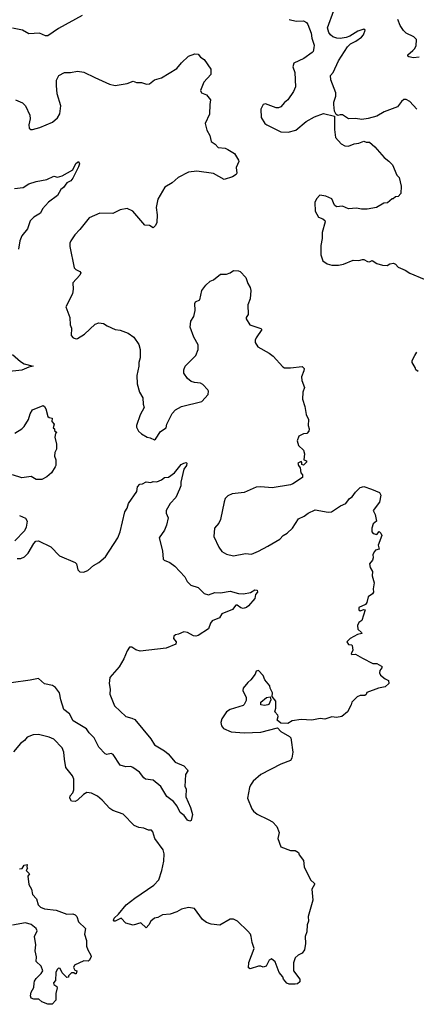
# Model space of a CAD drawing. Extents: x 2220333 to 2384341, y 721037 to 894043.
# Tile 42 of 256: x 2255316 to 2258670, y 762863 to 771182. Entities that reach past the tile are written whole.
import ezdxf

# ---------------------------------------------------------------- set-up
doc = ezdxf.new("R2010")
doc.units = 0

msp = doc.modelspace()

# ---------------------------------------------------------------- linework, layer by layer
at = {"layer": '0CON10XD'}
for points in [[(2255845, 771218.8), (2255645, 771108.8), (2255555, 771046.7), (2255535, 771046.7), (2255485, 771070), (2255393.8, 771063.8), (2255340, 771095), (2255255, 771111.2)], [(2258675, 770426.7), (2258615, 770492.5), (2258585, 770507.5), (2258565, 770507.5), (2258545, 770492.5), (2258510, 770445), (2258397.5, 770405), (2258335, 770367.5), (2258263.7, 770346.3), (2258209.2, 770339.2), (2258155, 770347.5), (2258095, 770343.8), (2258045, 770378.8), (2258025, 770380), (2258005, 770372.5), (2257991.7, 770381.7), (2257978.3, 770408.3), (2257972.5, 770465), (2257972.5, 770485), (2257990, 770535), (2257988.8, 770565), (2257946, 770675), (2257945, 770710), (2257966.2, 770735), (2258012.9, 770835), (2258087, 770953), (2258112.2, 770977.8), (2258158.7, 771001.3), (2258206, 771035), (2258223.8, 771055), (2258236.7, 771095), (2258225, 771102.5), (2258175, 771085.5), (2258107.4, 771042.6), (2258077.9, 771032.1), (2258026.2, 771023.8), (2257997.3, 771027.3), (2257965, 771037.9), (2257943.1, 771055), (2257930, 771075), (2257919.4, 771115), (2257970.9, 771259.1)], [(2257594.2, 771184.2), (2257655, 771170), (2257715, 771174), (2257740, 771160), (2257752.6, 771142.6), (2257780, 771070), (2257786, 771025), (2257806.1, 770966.1), (2257804.3, 770945), (2257798, 770915), (2257790, 770905), (2257720, 770855), (2257634, 770815), (2257626, 770785), (2257643.8, 770735), (2257648.8, 770615), (2257631.2, 770575), (2257583.8, 770505), (2257555, 770483.3), (2257525, 770446.7), (2257505, 770438.8), (2257485, 770438.8), (2257395, 770471.2), (2257375, 770466.7), (2257353.9, 770426.1), (2257356.7, 770355), (2257390, 770305), (2257405, 770293.3), (2257524.2, 770234.2), (2257585, 770231.2), (2257649.7, 770250.3), (2257737.7, 770322.3), (2257809.5, 770360.5), (2257885, 770390), (2257978.3, 770368.3), (2257978.8, 770255), (2257987.7, 770187.7), (2258035, 770132.5), (2258065, 770117.5), (2258096.4, 770113.6), (2258145, 770132.5), (2258185, 770138.8), (2258225, 770156.7), (2258245, 770147.5), (2258275, 770147.5), (2258319.2, 770109.2), (2258398.3, 770018.3), (2258437.7, 769987.7), (2258467.5, 769955), (2258505, 769870), (2258525, 769850), (2258542.5, 769775), (2258537.5, 769715), (2258515, 769690), (2258493, 769687), (2258475, 769670), (2258465, 769670), (2258425.9, 769634.1), (2258395, 769632.5), (2258332.5, 769595), (2258255, 769582), (2258205, 769581.2), (2258165, 769590), (2258095, 769583.3), (2258045, 769607.5), (2257995, 769602.5), (2257977.5, 769615), (2257955, 769670), (2257905, 769692.5), (2257855, 769700), (2257825, 769670), (2257810.7, 769639.3), (2257813.9, 769563.9), (2257843.3, 769515), (2257880.7, 769500.7), (2257897.5, 769485), (2257900, 769475), (2257873.3, 769385), (2257872.5, 769335), (2257862.5, 769275), (2257862.5, 769195), (2257880, 769145), (2257915, 769120), (2257955, 769107.5), (2258011.7, 769108.3), (2258055, 769117.5), (2258135, 769150), (2258183, 769147), (2258215, 769157.5), (2258225, 769157.5), (2258258.3, 769138.3), (2258275, 769137.5), (2258297, 769147), (2258335, 769122.5), (2258385, 769107.5), (2258423, 769107), (2258445, 769120), (2258476.4, 769126.4), (2258495, 769117.5), (2258515, 769092.5), (2258576.1, 769066.1), (2258615, 769040), (2258735, 768990)], [(2258695, 770866), (2258645, 770860.6), (2258605, 770868.8), (2258596.7, 770875), (2258596.7, 770885), (2258639.1, 770920.9), (2258655, 770936.2), (2258668, 770962), (2258670, 771015), (2258648.8, 771038.8), (2258585, 771069.2), (2258560.6, 771090.6), (2258533.7, 771133.7), (2258514.4, 771185)], [(2255280, 770505), (2255339.7, 770479.7), (2255366.2, 770455), (2255401.2, 770375), (2255406.2, 770345), (2255393, 770293), (2255397.5, 770265), (2255410, 770255), (2255423.6, 770253.6), (2255487.3, 770272.7), (2255595, 770318), (2255635.6, 770354.4), (2255655, 770387.5), (2255663.1, 770455), (2255634.3, 770555), (2255627.3, 770627.3), (2255628.8, 770671.2), (2255647.9, 770712.1), (2255695, 770735.6), (2255745, 770735.6), (2255806.3, 770746.3), (2255858.3, 770738.3), (2255952, 770695), (2256075, 770636.9), (2256125, 770626.9), (2256225, 770642.9), (2256275, 770663.8), (2256305, 770651.2), (2256345, 770651.2), (2256388.3, 770638.3), (2256415, 770640), (2256455.8, 770674.2), (2256515, 770692.5), (2256645, 770771.4), (2256685, 770819.2), (2256745, 770873.3), (2256797, 770893), (2256825, 770890), (2256846.1, 770866.1), (2256875, 770847.5), (2256933.3, 770765), (2256931.7, 770718.3), (2256872.5, 770655), (2256846.2, 770585), (2256854.1, 770564.1), (2256896.4, 770546.4), (2256930, 770505), (2256923.3, 770465), (2256922.5, 770385), (2256884.1, 770305.9), (2256899.5, 770249.5), (2256923.9, 770203.9), (2256935, 770153.8), (2256970, 770130), (2256995, 770104), (2257055, 770096.2), (2257076.1, 770086.1), (2257133, 770053), (2257167.5, 769995), (2257170, 769985), (2257147, 769933), (2257152.5, 769885), (2257146.4, 769873.6), (2257115.9, 769854.1), (2257045, 769832.5), (2256955, 769883.3), (2256815, 769902), (2256745, 769894.2), (2256655, 769850), (2256606.2, 769805), (2256545, 769768.8), (2256485.8, 769665), (2256469.2, 769595), (2256478.1, 769535), (2256475, 769470), (2256465, 769442.5), (2256445, 769422.5), (2256415, 769442.5), (2256375, 769447.5), (2256273.8, 769565), (2256225, 769587.5), (2256165, 769575.8), (2256104.3, 769545.7), (2255995, 769548.5), (2255905, 769508), (2255825, 769408.8), (2255782, 769365), (2255748, 769315), (2255741.2, 769295), (2255740, 769265), (2255776.1, 769086.1), (2255791.7, 769071.7), (2255825.6, 769055.6), (2255833.3, 769045), (2255825, 769023.3), (2255765, 768960), (2255768.8, 768905), (2255763.8, 768865), (2255707.5, 768755), (2255741.2, 768665), (2255743.9, 768603.9), (2255753.3, 768575), (2255752.5, 768515), (2255767.5, 768495), (2255793.6, 768486.4), (2255805, 768488.8), (2255863.8, 768525), (2255955, 768610), (2255985, 768622), (2256025, 768616), (2256055.8, 768595.8), (2256125, 768566), (2256165, 768558.8), (2256235, 768534), (2256281.2, 768501.2), (2256325, 768437.5), (2256334.1, 768395.9), (2256335.7, 768325), (2256324, 768285), (2256323.6, 768256.4), (2256306.7, 768175), (2256308.8, 768105), (2256328.8, 768035), (2256357, 767987), (2256359.2, 767935), (2256367.5, 767905), (2256335.8, 767845), (2256304.2, 767755), (2256305, 767740), (2256322, 767705), (2256345, 767683.8), (2256394.2, 767654.2), (2256420.5, 767650.5), (2256455, 767633.3), (2256465, 767637.5), (2256505.8, 767704.2), (2256556.2, 767735), (2256560.8, 767765), (2256606.2, 767853.8), (2256634.6, 767885.4), (2256685, 767914.4), (2256855, 767956.2), (2256910, 768015), (2256913, 768043), (2256907.5, 768055), (2256865, 768101.2), (2256845, 768112), (2256795, 768115.8), (2256765, 768125.8), (2256735, 768151.2), (2256704.3, 768195), (2256704.3, 768225), (2256716, 768255), (2256805, 768346.2), (2256825.7, 768395.7), (2256824.3, 768435), (2256789.3, 768499.3), (2256757.5, 768585), (2256764, 768635), (2256788, 768675), (2256799.4, 768725), (2256796.1, 768783.9), (2256802.5, 768797.5), (2256840, 768815), (2256856.4, 768893.6), (2256890.7, 768939.3), (2256926.4, 768973.6), (2256955.8, 768984.2), (2257015, 769032.5), (2257065, 769033.3), (2257095, 769043.3), (2257125, 769062.5), (2257165, 769060), (2257180, 769055), (2257227.5, 769005), (2257244.1, 768954.1), (2257265, 768920), (2257270, 768895), (2257266.1, 768823.9), (2257246.4, 768773.6), (2257248.3, 768691.7), (2257230, 768665), (2257230, 768655), (2257262.5, 768605), (2257353.9, 768573.9), (2257363.3, 768565), (2257316.2, 768495), (2257306.2, 768475), (2257306.2, 768455), (2257329.5, 768419.5), (2257425.4, 768365.4), (2257458.3, 768338.3), (2257540.5, 768250.5), (2257555, 768242), (2257605, 768240), (2257705, 768251.2), (2257722, 768235), (2257720, 768215), (2257698.8, 768165), (2257702, 768135), (2257725.6, 768075), (2257709.2, 768035), (2257708, 767975), (2257727.5, 767915), (2257737.7, 767847.7), (2257759.2, 767805), (2257756.2, 767755), (2257763.8, 767725), (2257760, 767705), (2257745, 767687.5), (2257715, 767682.5), (2257677.5, 767665), (2257663.3, 767625), (2257674, 767585), (2257715.9, 767545.9), (2257723.3, 767515), (2257720, 767465), (2257740, 767455), (2257740, 767445), (2257715, 767420), (2257703, 767423), (2257701.7, 767441.7), (2257695, 767450), (2257667.5, 767435), (2257672.5, 767415), (2257687, 767397), (2257692.5, 767355), (2257707, 767337), (2257707.5, 767315), (2257625, 767260), (2257605, 767253.3), (2257451.7, 767228.3), (2257355, 767236.2), (2257316.4, 767233.6), (2257215, 767188.8), (2257113, 767177), (2257075, 767158.8), (2257055, 767136.7), (2257045, 767110), (2257015, 766960), (2257000.5, 766929.5), (2256963.8, 766885), (2256957, 766817), (2256998.8, 766725), (2257025, 766690), (2257065, 766666.7), (2257125, 766653.3), (2257225, 766672.5), (2257275, 766667.5), (2257335, 766693.3), (2257415, 766733.3), (2257515, 766794), (2257544.5, 766825.5), (2257578.8, 766845), (2257622, 766885), (2257673.8, 766965), (2257722, 766988), (2257756.6, 767013.4), (2257815, 767040.8), (2257925, 767022), (2257952.5, 767025), (2258030, 767075), (2258074.3, 767095.7), (2258104.1, 767135.9), (2258127.6, 767152.4), (2258155, 767190), (2258195, 767228.8), (2258225, 767237.5), (2258290, 767215)], [(2255273, 769757), (2255345, 769763.3), (2255394.1, 769795.9), (2255455, 769816), (2255545, 769831.2), (2255605, 769860), (2255635, 769852.5), (2255675, 769863.3), (2255765.5, 769914.5), (2255792.4, 769967.6), (2255815, 769983.3), (2255822, 769965), (2255815, 769940), (2255766.7, 769843.3), (2255747.8, 769822.2), (2255715.8, 769804.2), (2255686.7, 769765), (2255665, 769746.7), (2255635, 769696.7), (2255560.5, 769639.5), (2255510, 769585), (2255493, 769547), (2255435, 769513.3), (2255405, 769483.3), (2255382.5, 769415), (2255335.8, 769355), (2255318.6, 769315), (2255306.2, 769245)], [(2258685, 768211.2), (2258666.7, 768225), (2258661.2, 768245), (2258634.2, 768285), (2258635, 768302.5), (2258658, 768345), (2258675, 768373.3)], [(2255255, 768353.8), (2255324.5, 768294.5), (2255355, 768276.2), (2255430, 768255), (2255395, 768247.5), (2255335, 768222), (2255205, 768206.7)], [(2255275, 767690), (2255333.3, 767725), (2255354.1, 767745.9), (2255391.2, 767805), (2255405, 767852.5), (2255425, 767887.5), (2255515, 767922.5), (2255527.5, 767915), (2255537.5, 767895), (2255555, 767830), (2255565, 767820), (2255590, 767815), (2255588.3, 767788.3), (2255606.7, 767765), (2255600, 767735), (2255610, 767725), (2255611.7, 767711.7), (2255630, 767695), (2255620, 767685), (2255613.3, 767655), (2255626.7, 767595), (2255626.7, 767555), (2255613.9, 767526.1), (2255610, 767495), (2255622.5, 767465), (2255622.5, 767415), (2255617.5, 767405), (2255585, 767352.5), (2255545, 767320), (2255505, 767297.5), (2255455, 767297.5), (2255415, 767324.2), (2255335, 767312.9), (2255255, 767338.2)], [(2255295, 766629.2), (2255325, 766630.8), (2255356.6, 766643.4), (2255388, 766675), (2255435, 766757.5), (2255453.9, 766776.1), (2255475, 766780), (2255578.8, 766728.8), (2255653.4, 766653.4), (2255786.2, 766595), (2255798, 766585), (2255807.8, 766535), (2255825, 766518.1), (2255855, 766515.6), (2255892.4, 766527.6), (2255939.4, 766570.6), (2255987, 766597), (2256041.4, 766645), (2256145.6, 766805), (2256166.9, 766855), (2256204.2, 767025), (2256223.8, 767055), (2256235.6, 767094.4), (2256306.2, 767195), (2256312.5, 767235), (2256332.3, 767257.7), (2256355, 767261.2), (2256385, 767278.8), (2256425, 767272.5), (2256445, 767280), (2256475, 767276.7), (2256516.1, 767293.9), (2256540, 767315), (2256575, 767316.7), (2256625.9, 767354.1), (2256682.5, 767425), (2256705, 767436.7), (2256725, 767440), (2256730, 767435), (2256727.5, 767415), (2256703.3, 767385), (2256680, 767275), (2256679.2, 767245), (2256668.8, 767215), (2256635.7, 767144.3), (2256590, 767095), (2256553.8, 767035), (2256553.6, 767013.6), (2256572.5, 766975), (2256557.3, 766912.7), (2256539.5, 766870.5), (2256496.2, 766805), (2256523.3, 766695), (2256530, 766625), (2256537.5, 766615), (2256585, 766597.5), (2256627.5, 766565), (2256713.3, 766475), (2256733.8, 766435), (2256764.5, 766404.5), (2256825, 766384), (2256876.2, 766335), (2256912.6, 766322.6), (2256965, 766341.4), (2257015, 766340), (2257095, 766354.3), (2257165, 766334.4), (2257207.6, 766332.4), (2257267.8, 766342.2), (2257305, 766366.2), (2257325, 766362.5), (2257325.8, 766345), (2257311.2, 766325), (2257305, 766292.5), (2257250.3, 766229.7), (2257233, 766217), (2257205, 766208), (2257185, 766213.8), (2257155, 766236.2), (2257142.5, 766235), (2257115, 766200), (2257025, 766162.5), (2257005, 766130), (2256945, 766102.5), (2256930, 766085), (2256912.5, 766035), (2256825, 765980), (2256805, 765973.3), (2256785, 765976.7), (2256734.1, 766004.1), (2256705, 766010), (2256660, 765990), (2256634.1, 765985.9), (2256620, 765975), (2256616.2, 765955), (2256640, 765925), (2256637.5, 765905), (2256555, 765873.3), (2256335, 765847.5), (2256298.3, 765858.3), (2256265, 765880), (2256245, 765880), (2256225, 765850), (2256198.3, 765781.7), (2256158.8, 765715), (2256077.5, 765625), (2256072.5, 765575), (2256080.8, 765525), (2256078.6, 765485), (2256118.8, 765385), (2256214.6, 765294.6), (2256265, 765281.9), (2256288.6, 765268.6), (2256425.7, 765105), (2256455.8, 765055), (2256540, 765005), (2256570.9, 764980.9), (2256629.7, 764909.7), (2256705, 764878.8), (2256736.2, 764845), (2256736.7, 764835), (2256717.5, 764805), (2256713.3, 764705), (2256723, 764683), (2256721.2, 764615), (2256760, 764525), (2256776.1, 764466.1), (2256766.7, 764415), (2256755, 764410), (2256735, 764420), (2256708.3, 764458.3), (2256674.6, 764484.6), (2256647.8, 764537.8), (2256616.9, 764576.9), (2256559.7, 764619.7), (2256508.8, 764705), (2256445, 764756), (2256380, 764765), (2256365, 764776.7), (2256330, 764825), (2256273.3, 764865), (2256255, 764872.5), (2256215, 764869.2), (2256165, 764882.5), (2256107.5, 764975), (2256091.2, 764981.2), (2256054.1, 764974.1), (2256038.3, 764978.3), (2255985, 765036.7), (2255946.7, 765115), (2255905, 765155.7), (2255880.7, 765190.7), (2255769.3, 765259.3), (2255736.3, 765316.3), (2255690, 765355), (2255663.8, 765435), (2255651.8, 765495), (2255620.5, 765540.5), (2255595, 765556.7), (2255525, 765571.9), (2255475, 765617.1), (2255405, 765600.8), (2255245, 765580)], [(2258290, 767215), (2258357.5, 767187.5), (2258370, 767165), (2258358.8, 767105), (2258306, 767035), (2258322.2, 767002.2), (2258333.3, 766946.7), (2258305, 766923.3), (2258292.5, 766885), (2258294.3, 766855), (2258305, 766841.2), (2258336.4, 766833.6), (2258355, 766857.5), (2258370, 766845), (2258376.7, 766825), (2258348.3, 766741.7), (2258355, 766710), (2258325, 766700), (2258315, 766690), (2258303.3, 766665), (2258306, 766635), (2258300, 766615), (2258272.5, 766585), (2258280, 766555), (2258299.3, 766519.3), (2258296.4, 766483.6), (2258313.8, 766425), (2258305.7, 766375), (2258307.5, 766345), (2258299.7, 766330.3), (2258263.8, 766305), (2258251.7, 766258.3), (2258239.5, 766240.5), (2258184.2, 766215), (2258183.3, 766195), (2258195, 766187.5), (2258225, 766200), (2258237.5, 766195), (2258210, 766105), (2258185, 766090), (2258173.3, 766065), (2258173.9, 766033.9), (2258207.5, 766005), (2258210, 765995), (2258172.3, 765987.7), (2258110, 765955), (2258083.3, 765925), (2258095, 765902.5), (2258121.7, 765901.7), (2258127.5, 765895), (2258132.5, 765855), (2258120, 765825), (2258125, 765820), (2258155, 765822.5), (2258215, 765786.7), (2258303, 765743), (2258335, 765742.5), (2258375, 765720), (2258380, 765715), (2258377.5, 765705), (2258362.5, 765685), (2258357.5, 765665), (2258367.5, 765645), (2258405, 765613.3), (2258435, 765600), (2258436.7, 765575), (2258405, 765546.2), (2258350, 765535), (2258251.7, 765498.3), (2258245, 765480), (2258235, 765472.5), (2258195, 765472.5), (2258169.3, 765460.7), (2258123.9, 765416.1), (2258117.7, 765392.3), (2258087.5, 765335), (2258040, 765295), (2257995, 765286.2), (2257955, 765291.2), (2257895, 765272.5), (2257857, 765277), (2257785, 765263.8), (2257695, 765270), (2257620.7, 765259.3), (2257583, 765237), (2257525, 765237.5), (2257493, 765263), (2257502.5, 765295), (2257500, 765305), (2257472.5, 765335), (2257482.5, 765365), (2257482.5, 765425), (2257450, 765465), (2257452.5, 765495), (2257433.6, 765533.6), (2257432.5, 765555), (2257390, 765605), (2257375, 765642.5), (2257335, 765682.5), (2257315, 765677.5), (2257306.1, 765653.9), (2257271.2, 765605), (2257245, 765583.3), (2257206.2, 765535), (2257204.2, 765515), (2257230.8, 765455), (2257230.7, 765430.7), (2257214.1, 765395.9), (2257205, 765388.8), (2257095, 765352.9), (2257063.8, 765335), (2257026.7, 765275), (2257016.7, 765245), (2257023.3, 765215), (2257040, 765195), (2257105, 765165.8), (2257215, 765156), (2257355, 765163.8), (2257495, 765200), (2257525, 765167.5), (2257597.5, 765125), (2257607.5, 765115), (2257612.5, 765095), (2257626.7, 764995), (2257616.4, 764943.6), (2257606.4, 764923.6), (2257525, 764891.2), (2257355.9, 764804.1), (2257291.7, 764748.3), (2257266.7, 764715), (2257260, 764695), (2257241.2, 764605), (2257280, 764515), (2257293.3, 764495), (2257325, 764471.2), (2257415.8, 764425.8), (2257454.1, 764404.1), (2257491.2, 764365), (2257508.8, 764315), (2257499.2, 764265), (2257524.2, 764194.2), (2257605, 764164), (2257645, 764163.3), (2257672.5, 764145), (2257680, 764125), (2257717, 764077), (2257722.5, 764025), (2257773.9, 763913.9), (2257807.5, 763885), (2257810, 763875), (2257786.2, 763835), (2257795.9, 763744.1), (2257756.7, 763605), (2257757, 763567), (2257747.5, 763535), (2257743, 763477), (2257730, 763435), (2257733, 763377), (2257723.3, 763325), (2257703.3, 763295), (2257671.2, 763278.8), (2257644.2, 763255.8), (2257630.6, 763215), (2257632, 763145), (2257684.2, 763075), (2257685.4, 763054.6), (2257665, 763035.8), (2257645, 763032.5), (2257593.9, 763033.9), (2257575, 763043.3), (2257546.2, 763075), (2257540, 763095), (2257511.4, 763131.4), (2257475, 763221.2), (2257445, 763246.2), (2257426.7, 763235), (2257400.8, 763185), (2257375.8, 763175.8), (2257355, 763186.2), (2257335, 763186.7), (2257265, 763163.8), (2257251.2, 763171.2), (2257255, 763217.5), (2257298.8, 763335), (2257281.2, 763385), (2257273.3, 763435), (2257266.7, 763455), (2257245, 763482.5), (2257157.5, 763565), (2257125, 763582.5), (2257095, 763582.5), (2257009.3, 763530.7), (2256935, 763540), (2256895, 763553.3), (2256860.7, 763580.7), (2256795, 763672.5), (2256745, 763682.5), (2256685, 763666.2), (2256645, 763643.3), (2256590, 763625), (2256525, 763618.8), (2256485, 763596.7), (2256455, 763590), (2256425, 763566.7), (2256408.8, 763535), (2256385, 763510), (2256341.7, 763551.7), (2256275, 763532.5), (2256215, 763550), (2256175, 763590), (2256125, 763566), (2256115, 763566.7), (2256108.8, 763575), (2256115, 763591.2), (2256153.3, 763625), (2256216.1, 763703.9), (2256291.2, 763758.8), (2256450.3, 763869.7), (2256492, 763915), (2256518, 763995), (2256533.9, 764073.9), (2256538, 764135), (2256528.3, 764168.3), (2256460, 764265), (2256441.7, 764321.7), (2256430, 764335), (2256405, 764333.3), (2256365, 764351.2), (2256325, 764357.5), (2256285, 764374), (2256190.5, 764470.5), (2256105, 764500.8), (2256077.9, 764517.9), (2256015, 764588.8), (2255975, 764621.2), (2255925, 764648), (2255885, 764652), (2255856.7, 764635), (2255805, 764587.5), (2255785, 764577.5), (2255755, 764580), (2255740, 764605), (2255742.5, 764625), (2255765, 764650), (2255773.3, 764675), (2255775.6, 764765), (2255762.9, 764795), (2255706.7, 764865), (2255695.6, 764935), (2255690, 764995), (2255675, 765030), (2255604.2, 765104.2), (2255565, 765121.2), (2255475, 765143.8), (2255430.7, 765139.3), (2255379.3, 765120.7), (2255357.7, 765092.3), (2255323, 765067), (2255263.2, 764996.8)], [(2255315, 766994), (2255365, 766970), (2255378.8, 766945), (2255371.2, 766895), (2255356.2, 766865), (2255275, 766778.8)], [(2257385, 765386.7), (2257355, 765392.5), (2257353.8, 765415), (2257403.9, 765456.1), (2257435, 765460), (2257440, 765435), (2257423.3, 765396.7), (2257415, 765393.3), (2257385, 765386.7)], [(2255315, 764007.5), (2255338.3, 764011.7), (2255355, 764040), (2255380, 764045), (2255377.5, 764025), (2255382.5, 764015), (2255370, 763995), (2255400, 763965), (2255386.7, 763945), (2255392.5, 763875), (2255417.5, 763835), (2255425, 763790), (2255457.5, 763755), (2255473.8, 763705), (2255493.3, 763685), (2255525, 763670), (2255625, 763660), (2255715, 763625.8), (2255766.4, 763626.4), (2255785, 763620), (2255800, 763605), (2255815, 763560), (2255872.5, 763505), (2255863.3, 763455), (2255881.7, 763401.7), (2255882.5, 763355), (2255893, 763323), (2255919.3, 763279.3), (2255920, 763265), (2255905, 763232.5), (2255895, 763227.5), (2255858.3, 763231.7), (2255780, 763195), (2255772.5, 763175), (2255781.7, 763151.7), (2255800, 763145), (2255795, 763120), (2255785, 763120), (2255775, 763130), (2255755, 763130), (2255730, 763105), (2255728.3, 763091.7), (2255715, 763090), (2255675, 763130), (2255660, 763165), (2255645, 763167.5), (2255633.6, 763156.4), (2255623, 763133), (2255620, 763065), (2255602.5, 763045), (2255605, 763030), (2255630, 763015), (2255633, 763003), (2255622.5, 762955), (2255623, 762897), (2255590, 762865), (2255555, 762863.3), (2255503, 762883), (2255477, 762907), (2255435, 762907.5), (2255412.5, 762915), (2255406.7, 762935), (2255414.2, 762965.8), (2255436, 763004), (2255439.3, 763040.7), (2255440.5, 763059.5), (2255455, 763082.5), (2255497.7, 763122.3), (2255512.5, 763145), (2255497.5, 763185), (2255456.7, 763225), (2255460, 763265), (2255448.8, 763315), (2255453.3, 763365), (2255441.2, 763435), (2255463.8, 763485), (2255455, 763503.3), (2255415, 763537.5), (2255365, 763552.5), (2255255, 763533.3)]]:
    msp.add_lwpolyline(points, dxfattribs=at)

doc.saveas('drawing.dxf')
